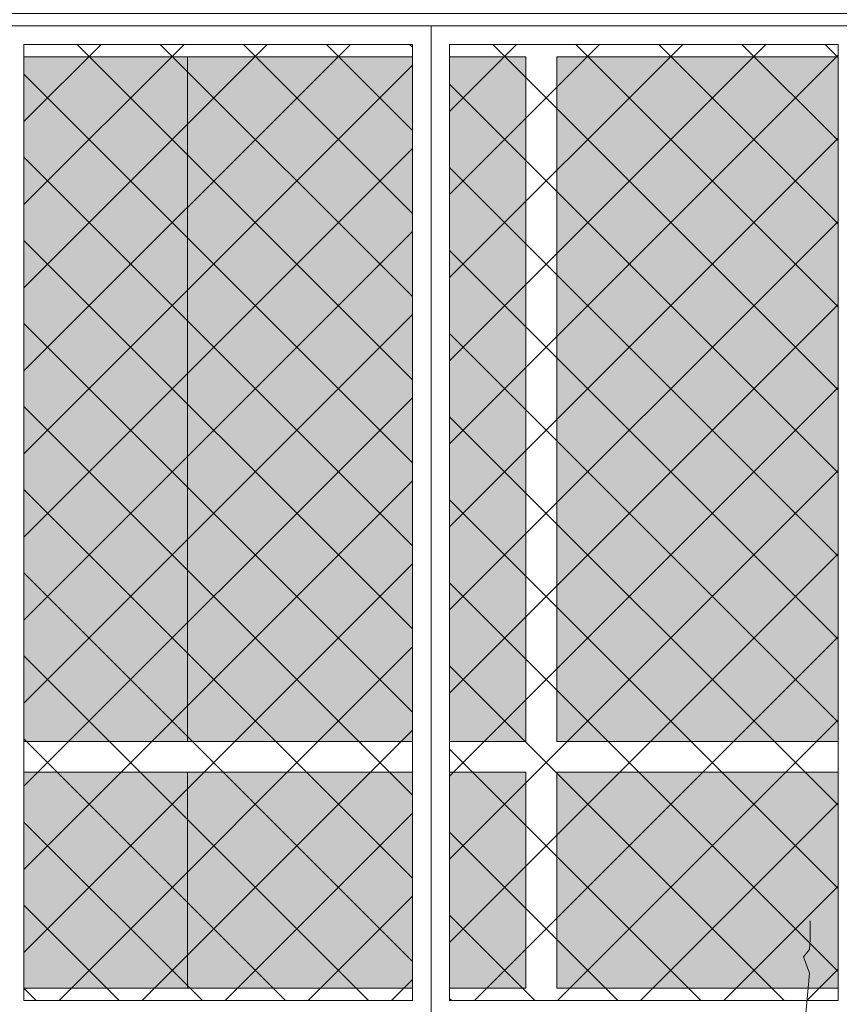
# Model space of a CAD drawing. Header units: millimetres. Extents: x 16698 to 93787, y -21104 to 39413.
# Tile 107 of 256: x 24592 to 24725, y 9835 to 9994. Entities that reach past the tile are written whole.
import ezdxf

# ---------------------------------------------------------------- set-up
doc = ezdxf.new("R2010")
doc.units = ezdxf.units.MM
for name, color, linetype, lineweight in [('_MODUS - zielen', 66, 'Continuous', 9), ('Hatch', 4, 'Continuous', 5), ('Okna', 3, 'Continuous', 13), ('Widok', 1, 'Continuous', 15)]:
    doc.layers.add(name, color=color, linetype=linetype, lineweight=lineweight)

msp = doc.modelspace()

# ---------------------------------------------------------------- hatches: boundary and pattern name
at = {"layer": 'Hatch', "ltscale": 2}
h = msp.add_hatch(dxfattribs=at)
h.set_pattern_fill('ANSI37', color=256, scale=3)
h.paths.add_polyline_path([(24593.08516, 9990.23322), (24656.08516, 9990.23322), (24656.08516, 9835.23322), (24593.08516, 9835.23322)])
h = msp.add_hatch(dxfattribs=at)
h.set_pattern_fill('ANSI37', color=256, scale=3)
h.paths.add_polyline_path([(24662.08516, 9990.23322), (24725.08516, 9990.23322), (24725.08516, 9835.23322), (24662.08516, 9835.23322)])
at = {"layer": 'Hatch'}
h = msp.add_hatch(color=254, dxfattribs=at)
h.dxf.hatch_style = 1
h.paths.add_polyline_path([(24619.58516, 9988.23322), (24593.08516, 9988.23322), (24593.08516, 9877.23322), (24619.58516, 9877.23322)])
h = msp.add_hatch(color=254, dxfattribs=at)
h.dxf.hatch_style = 1
h.paths.add_polyline_path([(24656.08516, 9988.23322), (24619.58516, 9988.23322), (24619.58516, 9877.23322), (24656.08516, 9877.23322)])
h = msp.add_hatch(color=254, dxfattribs=at)
h.dxf.hatch_style = 1
h.paths.add_polyline_path([(24674.46392, 9988.23322), (24662.08516, 9988.23322), (24662.08516, 9877.23322), (24674.46392, 9877.23322)])
h = msp.add_hatch(color=254, dxfattribs=at)
h.dxf.hatch_style = 1
h.paths.add_polyline_path([(24725.08516, 9988.23322), (24679.46392, 9988.23322), (24679.46392, 9877.23322), (24725.08516, 9877.23322)])
h = msp.add_hatch(color=254, dxfattribs=at)
h.dxf.hatch_style = 1
h.paths.add_polyline_path([(24619.58516, 9872.23322), (24593.08516, 9872.23322), (24593.08516, 9837.23322), (24619.58516, 9837.23322)])
h = msp.add_hatch(color=254, dxfattribs=at)
h.dxf.hatch_style = 1
h.paths.add_polyline_path([(24656.08516, 9872.23322), (24619.58516, 9872.23322), (24619.58516, 9837.23322), (24656.08516, 9837.23322)])
h = msp.add_hatch(color=254, dxfattribs=at)
h.dxf.hatch_style = 1
h.paths.add_polyline_path([(24674.46392, 9872.23322), (24662.08516, 9872.23322), (24662.08516, 9837.23322), (24674.46392, 9837.23322)])
h = msp.add_hatch(color=254, dxfattribs=at)
h.dxf.hatch_style = 1
h.paths.add_polyline_path([(24725.08516, 9872.23322), (24679.46392, 9872.23322), (24679.46392, 9837.23322), (24725.08516, 9837.23322)])

# ---------------------------------------------------------------- linework, layer by layer
at = {"layer": '_MODUS - zielen', "transparency": 33554687, "elevation": -6681.00084}
msp.add_lwpolyline([(24720.55773, 9848.14762), (24720.55773, 9845.11569), (24720.45727, 9843.49875), (24719.4465, 9842.286), (24720.45727, 9839.65828), (24719.24453, 9826.52019), (24718.94104, 9821.87131), (24718.94104, 9818.43518), (24717.82968, 9817.82887)], dxfattribs=at)
at = {"layer": 'Okna', "ltscale": 2}
for points in [[(24656.08516, 9988.23322), (24593.08516, 9988.23322)], [(24662.08516, 9877.23322), (24674.46392, 9877.23322), (24674.46392, 9988.23322)], [(24674.46392, 9988.23322), (24662.08516, 9988.23322)], [(24679.46392, 9988.23322), (24679.46392, 9877.23322), (24725.08516, 9877.23322)], [(24725.08516, 9988.23322), (24679.46392, 9988.23322)], [(24593.08516, 9877.23322), (24656.08516, 9877.23322)], [(24656.08516, 9872.23322), (24593.08516, 9872.23322)], [(24662.08516, 9837.23322), (24674.46392, 9837.23322), (24674.46392, 9872.23322), (24662.08516, 9872.23322)], [(24725.08516, 9837.23322), (24679.46392, 9837.23322), (24679.46392, 9872.23322), (24725.08516, 9872.23322)], [(24593.08516, 9837.23322), (24656.08516, 9837.23322)]]:
    msp.add_lwpolyline(points, dxfattribs=at)
at = {"layer": 'Widok', "ltscale": 2}
for points in [[(24548.33412, 9993.23322), (24867.58516, 9993.23322), (24867.58516, 9995.23322), (24548.33412, 9995.23322)], [(24590.08516, 9993.23322), (24659.08516, 9993.23322), (24659.08516, 9832.23322), (24590.08516, 9832.23322)], [(24659.08516, 9993.23322), (24728.08516, 9993.23322), (24728.08516, 9832.23322), (24659.08516, 9832.23322)], [(24593.08516, 9990.23322), (24656.08516, 9990.23322), (24656.08516, 9835.23322), (24593.08516, 9835.23322)], [(24662.08516, 9990.23322), (24725.08516, 9990.23322), (24725.08516, 9835.23322), (24662.08516, 9835.23322)]]:
    msp.add_lwpolyline(points, close=True, dxfattribs=at)
for points in [[(24619.58516, 9988.23322), (24619.58516, 9877.23322)], [(24619.58516, 9872.23322), (24619.58516, 9837.23322)]]:
    msp.add_lwpolyline(points, dxfattribs=at)

doc.saveas('drawing.dxf')
